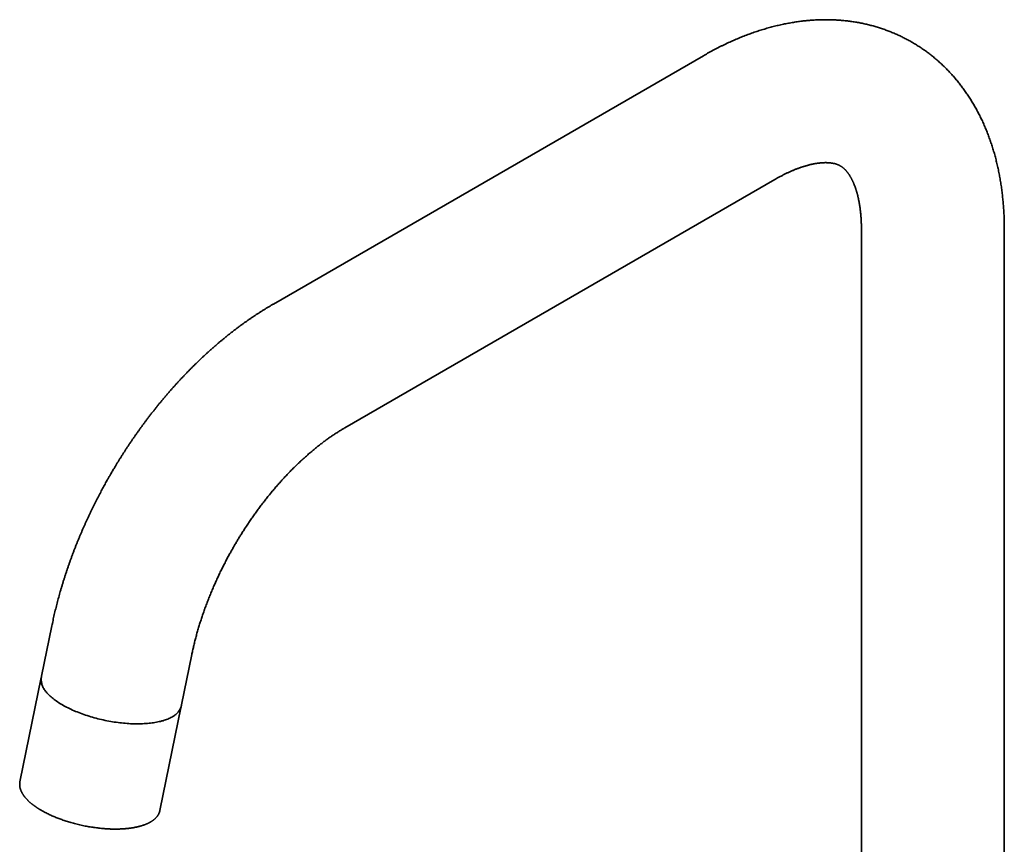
# Model space of a CAD drawing. Header units: millimetres. Extents: x 8 to 783, y 12 to 771.
# Tile 7 of 11: x 552 to 717, y 249 to 387. Entities that reach past the tile are written whole.
import ezdxf

# ---------------------------------------------------------------- set-up
doc = ezdxf.new("R2010")
doc.units = ezdxf.units.MM

msp = doc.modelspace()

# ---------------------------------------------------------------- linework, layer by layer
at = {"color": 7, "linetype": 'Continuous', "lineweight": 35}
for p, q in [((666.91, 381.06), (594.68, 339.36)), ((606.68, 318.58), (678.91, 360.28)), ((693.47, 351.87), (693.47, 232.19)), ((717.47, 232.19), (717.47, 351.87)), ((557.47, 285.36), (555.73, 276.86)), ((579.25, 272.05), (580.99, 280.55)), ((555.69, 276.66), (552.11, 259.15)), ((555.73, 276.86), (555.73, 276.86)), ((575.62, 254.34), (579.21, 271.85)), ((575.62, 254.34), (575.62, 254.34))]:
    msp.add_line(p, q, dxfattribs=at)
at = {"color": 7, "linetype": 'Continuous', "lineweight": 35, "flags": 128}
msp.add_lwpolyline([(579.22, 271.94), (579.2, 271.83), (579.17, 271.7), (579.13, 271.58), (579.09, 271.46), (579.03, 271.34), (578.97, 271.22), (578.9, 271.11), (578.82, 271), (578.73, 270.89), (578.64, 270.78), (578.54, 270.67), (578.43, 270.57), (578.31, 270.47), (578.18, 270.37), (578.05, 270.27), (577.91, 270.18), (577.77, 270.09), (577.61, 270), (577.45, 269.92), (577.29, 269.84), (577.11, 269.76), (576.93, 269.68), (576.75, 269.61), (576.55, 269.54), (576.35, 269.48), (576.15, 269.41), (575.94, 269.36), (575.72, 269.3), (575.5, 269.25), (575.27, 269.2), (575.03, 269.15), (574.79, 269.11), (574.55, 269.07), (574.3, 269.04), (574.05, 269.01), (573.79, 268.98), (573.53, 268.95), (573.26, 268.93), (572.99, 268.92), (572.71, 268.9), (572.43, 268.89), (572.15, 268.89), (571.87, 268.89), (571.58, 268.89), (571.29, 268.89), (571, 268.9), (570.7, 268.91), (570.4, 268.93), (570.1, 268.95), (569.8, 268.97), (569.5, 269), (569.19, 269.03), (568.89, 269.07), (568.58, 269.1), (568.27, 269.14), (567.96, 269.19), (567.65, 269.24), (567.35, 269.29), (567.04, 269.34), (566.73, 269.4), (566.42, 269.47), (566.11, 269.53), (565.81, 269.6), (565.5, 269.67), (565.2, 269.74), (564.9, 269.82), (564.6, 269.9), (564.3, 269.99), (564, 270.07), (563.71, 270.16), (563.41, 270.26), (563.13, 270.35), (562.84, 270.45), (562.56, 270.55), (562.28, 270.65), (562, 270.76), (561.73, 270.87), (561.46, 270.98), (561.2, 271.09), (560.94, 271.2), (560.68, 271.32), (560.43, 271.44), (560.19, 271.56), (559.95, 271.68), (559.71, 271.81), (559.48, 271.93), (559.25, 272.06), (559.03, 272.19), (558.82, 272.32), (558.61, 272.45), (558.41, 272.58), (558.22, 272.72), (558.03, 272.85), (557.85, 272.99), (557.67, 273.13), (557.5, 273.26), (557.34, 273.4), (557.18, 273.54), (557.03, 273.68), (556.89, 273.82), (556.76, 273.96), (556.63, 274.1), (556.51, 274.24), (556.4, 274.38), (556.3, 274.52), (556.2, 274.66), (556.11, 274.8), (556.03, 274.94), (555.96, 275.08), (555.89, 275.22), (555.83, 275.36), (555.78, 275.49), (555.74, 275.63), (555.71, 275.77), (555.68, 275.9), (555.66, 276.03), (555.65, 276.17), (555.65, 276.3), (555.66, 276.43), (555.68, 276.55), (555.7, 276.68), (555.71, 276.74)], dxfattribs=at)
at = {"color": 7, "linetype": 'Continuous', "lineweight": 35}
for points, knots in [([(717.47, 351.87), (717.47, 351.97), (717.47, 352.23), (717.46, 352.65), (717.46, 353.11), (717.44, 353.58), (717.43, 354.05), (717.41, 354.51), (717.38, 354.97), (717.35, 355.43), (717.32, 355.89), (717.28, 356.35), (717.24, 356.8), (717.19, 357.26), (717.15, 357.71), (717.09, 358.16), (717.03, 358.6), (716.97, 359.05), (716.91, 359.49), (716.84, 359.93), (716.76, 360.37), (716.68, 360.81), (716.6, 361.24), (716.52, 361.68), (716.43, 362.1), (716.33, 362.53), (716.23, 362.96), (716.13, 363.38), (716.02, 363.8), (715.91, 364.21), (715.8, 364.63), (715.68, 365.04), (715.56, 365.44), (715.43, 365.85), (715.3, 366.25), (715.16, 366.65), (715.02, 367.04), (714.88, 367.44), (714.74, 367.83), (714.59, 368.21), (714.43, 368.6), (714.27, 368.98), (714.11, 369.35), (713.95, 369.73), (713.78, 370.1), (713.6, 370.46), (713.43, 370.82), (713.25, 371.18), (713.06, 371.54), (712.88, 371.89), (712.68, 372.24), (712.49, 372.59), (712.29, 372.93), (712.09, 373.27), (711.88, 373.6), (711.68, 373.93), (711.46, 374.26), (711.25, 374.58), (711.03, 374.9), (710.81, 375.22), (710.58, 375.53), (710.35, 375.84), (710.12, 376.14), (709.88, 376.44), (709.65, 376.74), (709.4, 377.03), (709.16, 377.32), (708.91, 377.61), (708.66, 377.89), (708.4, 378.17), (708.15, 378.44), (707.89, 378.71), (707.62, 378.98), (707.36, 379.24), (707.09, 379.5), (706.81, 379.75), (706.54, 380), (706.26, 380.25), (705.98, 380.49), (705.69, 380.73), (705.41, 380.96), (705.12, 381.19), (704.82, 381.42), (704.53, 381.64), (704.23, 381.86), (703.93, 382.07), (703.63, 382.28), (703.32, 382.48), (703.01, 382.69), (702.7, 382.88), (702.39, 383.07), (702.07, 383.26), (701.75, 383.45), (701.43, 383.63), (701.1, 383.8), (700.78, 383.97), (700.45, 384.14), (700.12, 384.3), (699.78, 384.46), (699.45, 384.61), (699.11, 384.76), (698.77, 384.91), (698.42, 385.05), (698.08, 385.18), (697.73, 385.31), (697.38, 385.44), (697.03, 385.56), (696.67, 385.68), (696.32, 385.8), (695.96, 385.9), (695.6, 386.01), (695.23, 386.11), (694.87, 386.2), (694.5, 386.29), (694.13, 386.38), (693.76, 386.46), (693.39, 386.54), (693.01, 386.61), (692.64, 386.68), (692.26, 386.74), (691.88, 386.79), (691.49, 386.85), (691.11, 386.9), (690.72, 386.94), (690.33, 386.98), (689.94, 387.01), (689.55, 387.04), (689.16, 387.06), (688.76, 387.08), (688.37, 387.09), (687.97, 387.1), (687.57, 387.11), (687.17, 387.1), (686.77, 387.1), (686.36, 387.09), (685.96, 387.07), (685.55, 387.05), (685.14, 387.02), (684.73, 386.99), (684.32, 386.95), (683.9, 386.91), (683.49, 386.87), (683.08, 386.81), (682.66, 386.76), (682.24, 386.69), (681.82, 386.63), (681.4, 386.55), (680.98, 386.48), (680.56, 386.39), (680.14, 386.3), (679.71, 386.21), (679.29, 386.11), (678.86, 386.01), (678.44, 385.9), (678.01, 385.78), (677.58, 385.66), (677.16, 385.54), (676.73, 385.41), (676.3, 385.28), (675.87, 385.13), (675.44, 384.99), (675.01, 384.84), (674.58, 384.68), (674.15, 384.52), (673.72, 384.36), (673.29, 384.19), (672.86, 384.01), (672.43, 383.83), (672, 383.64), (671.57, 383.45), (671.15, 383.26), (670.72, 383.06), (670.29, 382.85), (669.86, 382.64), (669.43, 382.43), (669.01, 382.21), (668.58, 381.99), (668.15, 381.76), (667.73, 381.52), (667.32, 381.29), (667.04, 381.14), (666.91, 381.06)], [0, 0, 0, 0, 0.003878, 0.009797, 0.015716, 0.021634, 0.027551, 0.033467, 0.039382, 0.045295, 0.051205, 0.057113, 0.063018, 0.068919, 0.074816, 0.08071, 0.086598, 0.092481, 0.098359, 0.10423, 0.110095, 0.115954, 0.121804, 0.127647, 0.133482, 0.139308, 0.145125, 0.150932, 0.156729, 0.162516, 0.168292, 0.174057, 0.179811, 0.185553, 0.191282, 0.196999, 0.202704, 0.208395, 0.214073, 0.219737, 0.225388, 0.231025, 0.236649, 0.242258, 0.247852, 0.253433, 0.258999, 0.264551, 0.270089, 0.275612, 0.281121, 0.286616, 0.292097, 0.297564, 0.303017, 0.308457, 0.313883, 0.319296, 0.324695, 0.330082, 0.335457, 0.340819, 0.34617, 0.351508, 0.356836, 0.362152, 0.367458, 0.372753, 0.378039, 0.383315, 0.388582, 0.39384, 0.399089, 0.404331, 0.409565, 0.414792, 0.420013, 0.425227, 0.430435, 0.435638, 0.440836, 0.446029, 0.451219, 0.456405, 0.461588, 0.466768, 0.471946, 0.477123, 0.482298, 0.487473, 0.492647, 0.497822, 0.502997, 0.508173, 0.513351, 0.518531, 0.523714, 0.528899, 0.534088, 0.539281, 0.544478, 0.54968, 0.554888, 0.560101, 0.565321, 0.570547, 0.575781, 0.581022, 0.586272, 0.59153, 0.596797, 0.602074, 0.607361, 0.612658, 0.617967, 0.623286, 0.628618, 0.633961, 0.639317, 0.644686, 0.650068, 0.655464, 0.660874, 0.666299, 0.671738, 0.677193, 0.682662, 0.688148, 0.693649, 0.699167, 0.704701, 0.710251, 0.715819, 0.721403, 0.727005, 0.732624, 0.73826, 0.743914, 0.749585, 0.755274, 0.76098, 0.766704, 0.772445, 0.778204, 0.78398, 0.789773, 0.795582, 0.801408, 0.807251, 0.81311, 0.818985, 0.824875, 0.83078, 0.836701, 0.842636, 0.848584, 0.854547, 0.860523, 0.866511, 0.872512, 0.878524, 0.884548, 0.890583, 0.896627, 0.902682, 0.908746, 0.914819, 0.9209, 0.926988, 0.933084, 0.939187, 0.945295, 0.95141, 0.95753, 0.963655, 0.969784, 0.975917, 0.982054, 0.988194, 0.994336, 1, 1, 1, 1]), ([(678.91, 360.28), (678.99, 360.32), (679.14, 360.41), (679.37, 360.54), (679.61, 360.67), (679.84, 360.79), (680.08, 360.92), (680.31, 361.03), (680.54, 361.15), (680.76, 361.26), (680.99, 361.37), (681.21, 361.47), (681.44, 361.57), (681.66, 361.67), (681.87, 361.76), (682.09, 361.86), (682.3, 361.94), (682.51, 362.03), (682.72, 362.11), (682.93, 362.18), (683.13, 362.25), (683.34, 362.32), (683.54, 362.39), (683.73, 362.45), (683.93, 362.51), (684.12, 362.57), (684.31, 362.62), (684.49, 362.68), (684.68, 362.72), (684.86, 362.77), (685.04, 362.81), (685.21, 362.85), (685.39, 362.88), (685.56, 362.92), (685.72, 362.95), (685.89, 362.97), (686.05, 363), (686.21, 363.02), (686.36, 363.04), (686.52, 363.05), (686.67, 363.07), (686.81, 363.08), (686.96, 363.09), (687.1, 363.1), (687.24, 363.1), (687.37, 363.11), (687.5, 363.11), (687.63, 363.1), (687.76, 363.1), (687.88, 363.1), (688, 363.09), (688.12, 363.08), (688.24, 363.07), (688.35, 363.05), (688.46, 363.04), (688.57, 363.02), (688.68, 363), (688.78, 362.98), (688.88, 362.96), (688.98, 362.94), (689.08, 362.91), (689.18, 362.88), (689.28, 362.85), (689.37, 362.82), (689.47, 362.78), (689.56, 362.74), (689.66, 362.7), (689.76, 362.65), (689.87, 362.59), (689.98, 362.53), (690.08, 362.47), (690.18, 362.4), (690.27, 362.34), (690.35, 362.27), (690.43, 362.21), (690.51, 362.14), (690.58, 362.07), (690.66, 362), (690.74, 361.92), (690.82, 361.84), (690.89, 361.75), (690.97, 361.67), (691.04, 361.58), (691.11, 361.49), (691.19, 361.39), (691.26, 361.29), (691.33, 361.19), (691.4, 361.09), (691.47, 360.98), (691.54, 360.86), (691.61, 360.75), (691.68, 360.63), (691.75, 360.51), (691.82, 360.38), (691.88, 360.25), (691.95, 360.11), (692.02, 359.97), (692.08, 359.83), (692.15, 359.68), (692.21, 359.53), (692.27, 359.37), (692.33, 359.21), (692.39, 359.05), (692.45, 358.88), (692.51, 358.71), (692.57, 358.53), (692.63, 358.35), (692.68, 358.17), (692.73, 357.98), (692.79, 357.79), (692.84, 357.59), (692.89, 357.39), (692.93, 357.18), (692.98, 356.97), (693.02, 356.76), (693.07, 356.54), (693.11, 356.32), (693.15, 356.1), (693.18, 355.87), (693.22, 355.63), (693.25, 355.39), (693.28, 355.15), (693.31, 354.91), (693.34, 354.66), (693.36, 354.4), (693.38, 354.15), (693.4, 353.89), (693.42, 353.62), (693.43, 353.35), (693.45, 353.08), (693.45, 352.81), (693.46, 352.53), (693.47, 352.25), (693.47, 352.03), (693.47, 351.9), (693.47, 351.87)], [0, 0, 0, 0, 0.0060292, 0.0125606, 0.0190868, 0.0256079, 0.0321241, 0.0386358, 0.045143, 0.0516462, 0.0581456, 0.0646416, 0.0711346, 0.0776249, 0.0841131, 0.0905996, 0.097085, 0.1035697, 0.1100545, 0.1165399, 0.1230265, 0.129515, 0.1360062, 0.142501, 0.1490003, 0.1555052, 0.1620166, 0.1685357, 0.1750638, 0.1816021, 0.1881521, 0.1947153, 0.2012934, 0.207888, 0.214501, 0.2211345, 0.2277907, 0.2344718, 0.2411804, 0.2479192, 0.2546911, 0.2614995, 0.2683476, 0.2752394, 0.2821788, 0.2891705, 0.2962192, 0.3033305, 0.3105103, 0.3177653, 0.3251026, 0.3325307, 0.3400586, 0.3476968, 0.3554571, 0.3633528, 0.3713996, 0.3796153, 0.3880209, 0.3966412, 0.4055056, 0.4146497, 0.4241166, 0.4339594, 0.4442436, 0.4550498, 0.466475, 0.4786264, 0.491591, 0.5053465, 0.5195953, 0.5319416, 0.5435193, 0.5544148, 0.5647311, 0.5745597, 0.5839763, 0.594042, 0.6037132, 0.6130346, 0.6220585, 0.630827, 0.639374, 0.6477274, 0.6559104, 0.6639426, 0.6718404, 0.6796184, 0.6872888, 0.6948624, 0.7023488, 0.7097565, 0.717093, 0.7243649, 0.7315783, 0.7387387, 0.7458511, 0.7529199, 0.7599492, 0.7669427, 0.773904, 0.7808362, 0.7877421, 0.7946245, 0.8014858, 0.8083283, 0.8151542, 0.8219653, 0.8287635, 0.8355505, 0.8423279, 0.8490971, 0.8558594, 0.8626162, 0.8693686, 0.8761177, 0.8828644, 0.8896099, 0.8963548, 0.9031001, 0.9098463, 0.9165941, 0.9233441, 0.9300969, 0.9368532, 0.9436134, 0.9503781, 0.9571476, 0.9639225, 0.9707031, 0.9774898, 0.9842829, 0.9910827, 0.9978894, 1, 1, 1, 1]), ([(594.68, 339.36), (594.67, 339.35), (594.51, 339.27), (594.22, 339.09), (593.8, 338.84), (593.38, 338.59), (592.96, 338.33), (592.54, 338.06), (592.12, 337.79), (591.7, 337.52), (591.29, 337.24), (590.87, 336.96), (590.46, 336.68), (590.05, 336.39), (589.64, 336.09), (589.23, 335.8), (588.82, 335.49), (588.41, 335.19), (588.01, 334.88), (587.6, 334.56), (587.2, 334.25), (586.8, 333.93), (586.4, 333.6), (586, 333.27), (585.6, 332.94), (585.21, 332.6), (584.81, 332.26), (584.42, 331.92), (584.03, 331.57), (583.64, 331.22), (583.25, 330.87), (582.87, 330.51), (582.48, 330.15), (582.1, 329.78), (581.72, 329.41), (581.34, 329.04), (580.96, 328.67), (580.59, 328.29), (580.21, 327.91), (579.84, 327.52), (579.47, 327.13), (579.1, 326.74), (578.74, 326.35), (578.37, 325.95), (578.01, 325.55), (577.65, 325.14), (577.29, 324.73), (576.93, 324.32), (576.58, 323.91), (576.23, 323.49), (575.87, 323.07), (575.52, 322.64), (575.18, 322.22), (574.83, 321.79), (574.49, 321.35), (574.15, 320.91), (573.81, 320.47), (573.48, 320.04), (573.17, 319.63), (572.87, 319.22), (572.57, 318.82), (572.27, 318.41), (571.98, 318), (571.69, 317.59), (571.4, 317.18), (571.11, 316.77), (570.83, 316.35), (570.55, 315.93), (570.27, 315.52), (569.99, 315.1), (569.72, 314.68), (569.44, 314.25), (569.18, 313.83), (568.91, 313.41), (568.65, 312.99), (568.4, 312.58), (568.15, 312.17), (567.93, 311.8), (567.73, 311.47), (567.56, 311.17), (567.4, 310.91), (567.3, 310.73), (567.26, 310.66)], [0, 0, 0, 0, 0.001041, 0.014321, 0.027604, 0.040892, 0.054181, 0.067472, 0.080765, 0.094058, 0.107352, 0.120645, 0.133938, 0.14723, 0.16052, 0.173809, 0.187096, 0.200382, 0.213665, 0.226946, 0.240224, 0.2535, 0.266774, 0.280044, 0.293313, 0.306578, 0.319842, 0.333103, 0.346361, 0.359618, 0.372873, 0.386126, 0.399377, 0.412628, 0.425877, 0.439126, 0.452375, 0.465624, 0.478874, 0.492124, 0.505377, 0.518631, 0.531889, 0.54515, 0.558415, 0.571686, 0.584962, 0.598245, 0.611537, 0.624837, 0.638147, 0.65147, 0.664806, 0.678156, 0.691524, 0.704912, 0.718321, 0.731756, 0.743826, 0.755892, 0.767953, 0.780008, 0.792058, 0.804101, 0.816138, 0.828166, 0.840186, 0.852196, 0.864194, 0.876176, 0.88814, 0.900078, 0.911981, 0.923834, 0.935607, 0.947243, 0.958614, 0.969343, 0.978321, 0.985569, 0.994166, 1, 1, 1, 1]), ([(588.05, 298.66), (588.12, 298.79), (588.22, 298.97), (588.37, 299.22), (588.5, 299.44), (588.66, 299.7), (588.82, 299.97), (588.99, 300.26), (589.18, 300.55), (589.36, 300.85), (589.56, 301.15), (589.75, 301.46), (589.95, 301.77), (590.16, 302.08), (590.37, 302.4), (590.58, 302.71), (590.79, 303.03), (591.01, 303.34), (591.23, 303.65), (591.45, 303.97), (591.67, 304.28), (591.9, 304.59), (592.13, 304.9), (592.35, 305.21), (592.59, 305.52), (592.82, 305.83), (593.06, 306.13), (593.29, 306.44), (593.53, 306.74), (593.77, 307.04), (594.01, 307.34), (594.25, 307.63), (594.5, 307.93), (594.74, 308.22), (594.99, 308.51), (595.24, 308.8), (595.49, 309.08), (595.74, 309.36), (595.99, 309.64), (596.24, 309.92), (596.49, 310.2), (596.75, 310.47), (597, 310.74), (597.25, 311), (597.51, 311.27), (597.77, 311.53), (598.02, 311.78), (598.28, 312.04), (598.54, 312.29), (598.79, 312.54), (599.05, 312.78), (599.31, 313.03), (599.57, 313.27), (599.83, 313.5), (600.09, 313.73), (600.35, 313.96), (600.61, 314.19), (600.86, 314.41), (601.12, 314.63), (601.38, 314.85), (601.64, 315.06), (601.9, 315.27), (602.15, 315.48), (602.41, 315.68), (602.67, 315.88), (602.92, 316.07), (603.18, 316.26), (603.43, 316.45), (603.69, 316.64), (603.94, 316.82), (604.19, 316.99), (604.44, 317.17), (604.69, 317.34), (604.94, 317.5), (605.19, 317.67), (605.44, 317.82), (605.69, 317.98), (605.93, 318.13), (606.17, 318.28), (606.42, 318.42), (606.58, 318.52), (606.67, 318.57), (606.68, 318.57)], [0, 0, 0, 0, 0.014257, 0.019956, 0.029431, 0.039262, 0.049807, 0.060814, 0.072183, 0.083833, 0.095706, 0.10776, 0.119962, 0.132288, 0.144718, 0.157236, 0.16983, 0.18249, 0.195206, 0.207971, 0.22078, 0.233627, 0.246508, 0.259418, 0.272354, 0.285313, 0.298293, 0.311291, 0.324304, 0.337331, 0.350371, 0.36342, 0.376479, 0.389545, 0.402617, 0.415694, 0.428775, 0.44186, 0.454946, 0.468033, 0.481121, 0.494208, 0.507294, 0.520377, 0.533459, 0.546536, 0.55961, 0.57268, 0.585744, 0.598803, 0.611856, 0.624902, 0.637942, 0.650974, 0.663998, 0.677014, 0.690021, 0.703019, 0.716009, 0.728988, 0.741958, 0.754918, 0.767867, 0.780806, 0.793733, 0.80665, 0.819556, 0.83245, 0.845332, 0.858204, 0.871063, 0.88391, 0.896746, 0.90957, 0.922382, 0.935183, 0.947971, 0.960748, 0.973514, 0.986268, 0.999011, 1, 1, 1, 1]), ([(567.26, 310.66), (567.17, 310.5), (567.04, 310.28), (566.85, 309.94), (566.69, 309.66), (566.5, 309.32), (566.3, 308.96), (566.09, 308.58), (565.88, 308.19), (565.67, 307.79), (565.45, 307.37), (565.23, 306.96), (565.01, 306.53), (564.8, 306.1), (564.58, 305.67), (564.36, 305.23), (564.15, 304.78), (563.93, 304.34), (563.72, 303.89), (563.51, 303.44), (563.3, 302.98), (563.09, 302.52), (562.88, 302.06), (562.68, 301.6), (562.48, 301.14), (562.28, 300.67), (562.09, 300.21), (561.89, 299.74), (561.7, 299.27), (561.51, 298.8), (561.33, 298.32), (561.14, 297.85), (560.96, 297.37), (560.79, 296.9), (560.61, 296.42), (560.44, 295.94), (560.27, 295.46), (560.11, 294.98), (559.94, 294.5), (559.78, 294.02), (559.63, 293.53), (559.47, 293.05), (559.32, 292.57), (559.18, 292.08), (559.03, 291.6), (558.89, 291.11), (558.75, 290.63), (558.62, 290.14), (558.49, 289.65), (558.36, 289.17), (558.23, 288.68), (558.11, 288.19), (557.99, 287.71), (557.88, 287.22), (557.77, 286.73), (557.66, 286.24), (557.56, 285.78), (557.5, 285.49), (557.47, 285.36)], [0, 0, 0, 0, 0.02009, 0.02811, 0.041444, 0.05528, 0.07012, 0.085612, 0.101614, 0.118014, 0.13473, 0.151705, 0.168892, 0.186258, 0.203775, 0.221422, 0.239182, 0.257041, 0.274987, 0.293011, 0.311104, 0.329261, 0.347474, 0.365739, 0.384052, 0.402409, 0.420807, 0.439243, 0.457715, 0.476219, 0.494756, 0.513321, 0.531915, 0.550536, 0.569182, 0.587852, 0.606546, 0.625262, 0.644, 0.662759, 0.681539, 0.700338, 0.719156, 0.737993, 0.756849, 0.775722, 0.794612, 0.81352, 0.832444, 0.851385, 0.870342, 0.889314, 0.908302, 0.927306, 0.946324, 0.965357, 0.984405, 1, 1, 1, 1]), ([(580.99, 280.55), (580.99, 280.57), (581.02, 280.71), (581.08, 280.98), (581.15, 281.34), (581.24, 281.7), (581.32, 282.06), (581.41, 282.43), (581.5, 282.79), (581.59, 283.16), (581.69, 283.53), (581.79, 283.91), (581.9, 284.28), (582.01, 284.65), (582.12, 285.03), (582.23, 285.41), (582.35, 285.79), (582.47, 286.17), (582.59, 286.55), (582.72, 286.93), (582.85, 287.32), (582.98, 287.7), (583.12, 288.09), (583.26, 288.47), (583.41, 288.86), (583.55, 289.25), (583.7, 289.64), (583.86, 290.03), (584.01, 290.42), (584.17, 290.8), (584.33, 291.18), (584.48, 291.55), (584.64, 291.92), (584.8, 292.27), (584.95, 292.62), (585.11, 292.97), (585.27, 293.32), (585.44, 293.68), (585.6, 294.03), (585.77, 294.38), (585.94, 294.72), (586.11, 295.07), (586.29, 295.42), (586.47, 295.77), (586.64, 296.11), (586.82, 296.45), (587, 296.79), (587.18, 297.12), (587.36, 297.45), (587.53, 297.75), (587.67, 298.01), (587.8, 298.24), (587.93, 298.45), (588.01, 298.6), (588.05, 298.66)], [0, 0, 0, 0, 0.004249, 0.024693, 0.045164, 0.065663, 0.086189, 0.106743, 0.127325, 0.147935, 0.168573, 0.18924, 0.209936, 0.230661, 0.251416, 0.272201, 0.293017, 0.313865, 0.334746, 0.355659, 0.376608, 0.397591, 0.418612, 0.439671, 0.46077, 0.481912, 0.503099, 0.524334, 0.54562, 0.566961, 0.58616, 0.60756, 0.626767, 0.645978, 0.66519, 0.684402, 0.703613, 0.72282, 0.742022, 0.761215, 0.780397, 0.799561, 0.818701, 0.837808, 0.856866, 0.87585, 0.894717, 0.913383, 0.93166, 0.949024, 0.963953, 0.975458, 0.9887, 1, 1, 1, 1]), ([(555.74, 276.86), (555.73, 276.83), (555.72, 276.77), (555.7, 276.67), (555.69, 276.56), (555.69, 276.45), (555.68, 276.34), (555.69, 276.22), (555.7, 276.11), (555.71, 275.99), (555.73, 275.88), (555.76, 275.76), (555.79, 275.64), (555.81, 275.56), (555.82, 275.52), (555.82, 275.52)], [0, 0, 0, 0, 0.059418, 0.141936, 0.224809, 0.308129, 0.391985, 0.476461, 0.561632, 0.647567, 0.734322, 0.821938, 0.910444, 0.99985, 1, 1, 1, 1]), ([(578.64, 270.85), (578.66, 270.88), (578.71, 270.93), (578.78, 271.02), (578.84, 271.11), (578.91, 271.21), (578.96, 271.3), (579.02, 271.4), (579.07, 271.5), (579.11, 271.6), (579.15, 271.71), (579.19, 271.81), (579.22, 271.91), (579.24, 271.99), (579.25, 272.04), (579.25, 272.05)], [0, 0, 0, 0, 0.07099, 0.154836, 0.238303, 0.321405, 0.404165, 0.486619, 0.568815, 0.65081, 0.732669, 0.814468, 0.896289, 0.978218, 1, 1, 1, 1]), ([(552.11, 259.15), (552.11, 259.13), (552.1, 259.08), (552.09, 259.01), (552.08, 258.94), (552.07, 258.86), (552.07, 258.79), (552.07, 258.73), (552.07, 258.67), (552.07, 258.61), (552.07, 258.56), (552.07, 258.52), (552.08, 258.47), (552.08, 258.42), (552.09, 258.36), (552.1, 258.31), (552.1, 258.26), (552.11, 258.21), (552.12, 258.16), (552.14, 258.11), (552.15, 258.05), (552.17, 257.99), (552.19, 257.92), (552.21, 257.85), (552.24, 257.77), (552.27, 257.68), (552.31, 257.6), (552.34, 257.53), (552.35, 257.5), (552.37, 257.47), (552.39, 257.43), (552.41, 257.38), (552.45, 257.31), (552.49, 257.23), (552.54, 257.14), (552.6, 257.05), (552.65, 256.98), (552.69, 256.91), (552.73, 256.85), (552.77, 256.8), (552.8, 256.75), (552.84, 256.71), (552.86, 256.68), (552.88, 256.65), (552.9, 256.63), (552.92, 256.6), (552.94, 256.58), (552.97, 256.54), (553.01, 256.49), (553.06, 256.44), (553.12, 256.36), (553.2, 256.27), (553.3, 256.17), (553.41, 256.06), (553.51, 255.96), (553.62, 255.85), (553.73, 255.75), (553.84, 255.66), (553.95, 255.57), (554.05, 255.48), (554.15, 255.4), (554.24, 255.33), (554.33, 255.27), (554.4, 255.21), (554.47, 255.16), (554.52, 255.12), (554.57, 255.09), (554.63, 255.05), (554.69, 255.01), (554.75, 254.96), (554.83, 254.91), (554.92, 254.85), (555.02, 254.78), (555.12, 254.71), (555.27, 254.62), (555.45, 254.51), (555.69, 254.36), (555.95, 254.22), (556.23, 254.07), (556.52, 253.92), (556.83, 253.76), (557.15, 253.61), (557.48, 253.46), (557.81, 253.32), (558.14, 253.18), (558.47, 253.05), (558.81, 252.92), (559.16, 252.79), (559.52, 252.67), (559.9, 252.54), (560.28, 252.42), (560.68, 252.3), (561.09, 252.19), (561.51, 252.08), (561.95, 251.97), (562.39, 251.87), (562.84, 251.77), (563.28, 251.69), (563.71, 251.61), (564.12, 251.54), (564.54, 251.48), (564.96, 251.42), (565.38, 251.37), (565.81, 251.33), (566.21, 251.29), (566.57, 251.27), (566.89, 251.25), (567.19, 251.23), (567.48, 251.22), (567.76, 251.21), (568.02, 251.21), (568.27, 251.21), (568.51, 251.21), (568.74, 251.22), (568.97, 251.23), (569.2, 251.24), (569.41, 251.25), (569.61, 251.26), (569.79, 251.28), (569.95, 251.29), (570.11, 251.31), (570.24, 251.32), (570.38, 251.34), (570.53, 251.35), (570.69, 251.38), (570.87, 251.4), (571.06, 251.43), (571.27, 251.47), (571.43, 251.5), (571.56, 251.52), (571.63, 251.54), (571.7, 251.55), (571.75, 251.56), (571.79, 251.57), (571.82, 251.58), (571.85, 251.59), (571.9, 251.6), (571.96, 251.61), (572.04, 251.63), (572.12, 251.65), (572.21, 251.68), (572.3, 251.7), (572.4, 251.73), (572.49, 251.76), (572.58, 251.78), (572.71, 251.82), (572.87, 251.88), (573.04, 251.94), (573.18, 251.99), (573.3, 252.04), (573.41, 252.09), (573.51, 252.13), (573.6, 252.17), (573.67, 252.21), (573.73, 252.24), (573.78, 252.26), (573.83, 252.29), (573.87, 252.31), (573.92, 252.34), (573.97, 252.37), (574.03, 252.4), (574.1, 252.44), (574.17, 252.48), (574.25, 252.53), (574.33, 252.59), (574.41, 252.64), (574.48, 252.69), (574.55, 252.74), (574.61, 252.79), (574.67, 252.84), (574.73, 252.89), (574.78, 252.93), (574.82, 252.98), (574.86, 253.02), (574.91, 253.06), (574.96, 253.11), (575.01, 253.17), (575.06, 253.22), (575.11, 253.29), (575.17, 253.36), (575.22, 253.43), (575.27, 253.5), (575.31, 253.57), (575.35, 253.63), (575.38, 253.68), (575.4, 253.72), (575.42, 253.75), (575.43, 253.78), (575.44, 253.8), (575.45, 253.82), (575.46, 253.85), (575.47, 253.87), (575.48, 253.9), (575.5, 253.92), (575.51, 253.96), (575.53, 254), (575.55, 254.06), (575.57, 254.12), (575.59, 254.18), (575.61, 254.26), (575.62, 254.31), (575.62, 254.34)], [0, 0, 0, 0, 0.003826, 0.007815, 0.011968, 0.016286, 0.02074, 0.024921, 0.028497, 0.03172, 0.034589, 0.037111, 0.039566, 0.042822, 0.046127, 0.049086, 0.051674, 0.054306, 0.057152, 0.060214, 0.063483, 0.066966, 0.070696, 0.074815, 0.079338, 0.084778, 0.090706, 0.093119, 0.095234, 0.096992, 0.098394, 0.101837, 0.105789, 0.11025, 0.115108, 0.120249, 0.125671, 0.128696, 0.131802, 0.134949, 0.137776, 0.140195, 0.142174, 0.14376, 0.144953, 0.145962, 0.147764, 0.150004, 0.152682, 0.155797, 0.15935, 0.165347, 0.171501, 0.177672, 0.183861, 0.190066, 0.196288, 0.201635, 0.206995, 0.212276, 0.217124, 0.221504, 0.225416, 0.228859, 0.231606, 0.234034, 0.236346, 0.238569, 0.241075, 0.244021, 0.247306, 0.251006, 0.255121, 0.259578, 0.264052, 0.272767, 0.281389, 0.29153, 0.301539, 0.311416, 0.322479, 0.33337, 0.344092, 0.354643, 0.365025, 0.375237, 0.385479, 0.395939, 0.406616, 0.417512, 0.428625, 0.439957, 0.451507, 0.463275, 0.475262, 0.487467, 0.499891, 0.512534, 0.523546, 0.534718, 0.546052, 0.557547, 0.569203, 0.581021, 0.592997, 0.602253, 0.611201, 0.619841, 0.628173, 0.636197, 0.643779, 0.651063, 0.65805, 0.66474, 0.672006, 0.678885, 0.685378, 0.691484, 0.697204, 0.702445, 0.707312, 0.711807, 0.715928, 0.72088, 0.72636, 0.73237, 0.738908, 0.745976, 0.753574, 0.756685, 0.759418, 0.761712, 0.763567, 0.764982, 0.765978, 0.767162, 0.768903, 0.771199, 0.774052, 0.777461, 0.780727, 0.784366, 0.788086, 0.791774, 0.79543, 0.799054, 0.80747, 0.815708, 0.820963, 0.826142, 0.831243, 0.835994, 0.840218, 0.843917, 0.84709, 0.849213, 0.851169, 0.853386, 0.855887, 0.858674, 0.861745, 0.865103, 0.869255, 0.873775, 0.878425, 0.882966, 0.887395, 0.891639, 0.895775, 0.899782, 0.903482, 0.906901, 0.90996, 0.912912, 0.916254, 0.919996, 0.923966, 0.928051, 0.932735, 0.937613, 0.942763, 0.94818, 0.95226, 0.955935, 0.959203, 0.962066, 0.963772, 0.965427, 0.967029, 0.968578, 0.970076, 0.971521, 0.973075, 0.974894, 0.977164, 0.979885, 0.983058, 0.986682, 0.990758, 0.995285, 1, 1, 1, 1])]:
    msp.add_open_spline(points, degree=3, knots=knots, dxfattribs=at)

doc.saveas('drawing.dxf')
